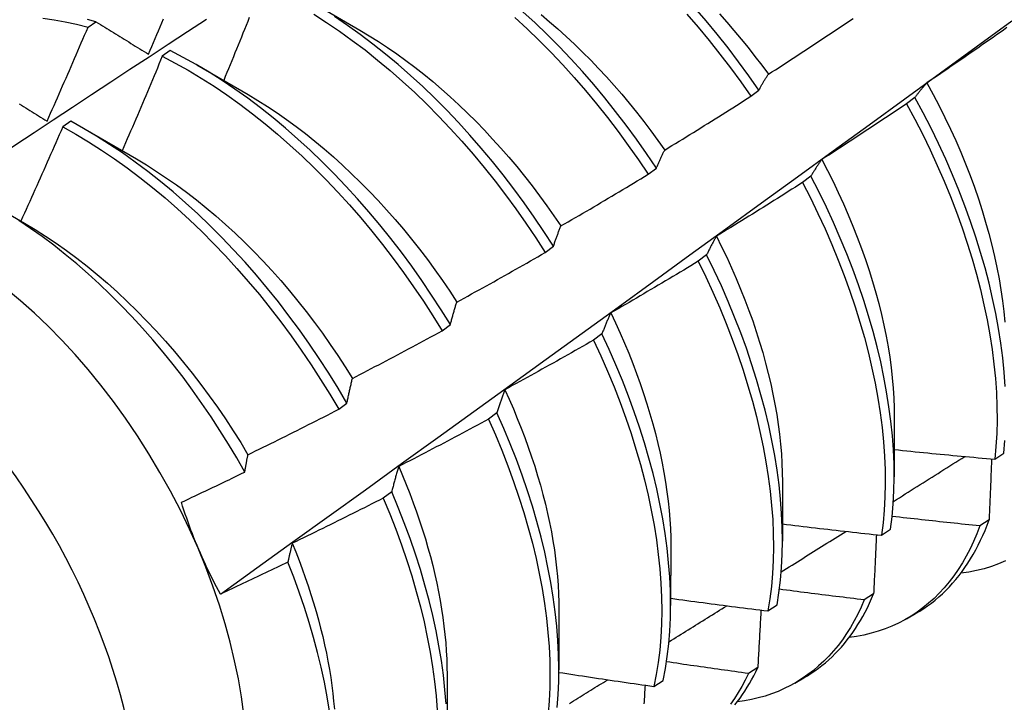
# Model space of a CAD drawing. Header units: inches. Extents: x 25 to 728, y 80 to 333.
# Tile 148 of 160: x 703.411 to 703.717, y 266.552 to 266.765. Entities that reach past the tile are written whole.
import ezdxf

# ---------------------------------------------------------------- set-up
doc = ezdxf.new("R2010")
doc.units = ezdxf.units.IN
doc.header["$MEASUREMENT"] = 0
doc.layers.add('Visible Edges(ANSI)', color=7, linetype='Continuous', lineweight=25)
doc.layers.add('Visible Tangent Edges(ANSI)', color=7, linetype='Continuous', lineweight=25)

msp = doc.modelspace()

# ---------------------------------------------------------------- linework, layer by layer
at = {"layer": 'Visible Edges(ANSI)'}
for p, q in [((703.50056, 266.77099), (703.51653, 266.76175)), ((703.43187, 266.7627), (703.43435, 266.76438)), ((703.45747, 266.75542), (703.45499, 266.75367)), ((703.46576, 266.75095), (703.48173, 266.74171)), ((703.63819, 266.74119), (703.64074, 266.74313)), ((703.68931, 266.74083), (703.68672, 266.73887)), ((703.42647, 266.73341), (703.42399, 266.73165)), ((703.43096, 266.73091), (703.44693, 266.72167)), ((703.60624, 266.71689), (703.6088, 266.71883)), ((703.65692, 266.71631), (703.65433, 266.71435)), ((703.40398, 266.70634), (703.41213, 266.70163)), ((703.57421, 266.69254), (703.57678, 266.69449)), ((703.62444, 266.69177), (703.62184, 266.6898)), ((703.5421, 266.66814), (703.54467, 266.67009)), ((703.59186, 266.6672), (703.58925, 266.66524)), ((703.5099, 266.6437), (703.51248, 266.64565)), ((703.55918, 266.64262), (703.55656, 266.64065)), ((703.68288, 266.64112), (703.68285, 266.62266)), ((703.71417, 266.62815), (703.71699, 266.63005)), ((703.64808, 266.62108), (703.64805, 266.60262)), ((703.5264, 266.61802), (703.52377, 266.61605)), ((703.71239, 266.60924), (703.70952, 266.60739)), ((703.67891, 266.60447), (703.68174, 266.60636)), ((703.61328, 266.60104), (703.61325, 266.58259)), ((703.67643, 266.58619), (703.67355, 266.58435)), ((703.57848, 266.581), (703.57846, 266.56255)), ((703.64353, 266.58089), (703.64637, 266.58277)), ((703.68673, 266.57848), (703.68951, 266.58008)), ((703.64037, 266.56325), (703.63748, 266.56142)), ((703.54368, 266.56096), (703.54366, 266.54251)), ((703.60804, 266.5574), (703.61088, 266.55927)), ((703.65193, 266.55844), (703.65471, 266.56004))]:
    msp.add_line(p, q, dxfattribs=at)
at = {"layer": 'Visible Edges(ANSI)', "flags": 128}
for points in [[(703.6088, 266.71883), (703.60576, 266.72335), (703.60263, 266.72781), (703.59941, 266.73219), (703.59611, 266.7365), (703.59274, 266.74072), (703.58929, 266.74486), (703.58577, 266.7489), (703.58219, 266.75285), (703.57854, 266.75669), (703.57484, 266.76042), (703.57108, 266.76404), (703.56728, 266.76755)], [(703.64074, 266.74313), (703.63761, 266.74759), (703.6344, 266.75197), (703.63111, 266.75628), (703.62774, 266.76051), (703.6243, 266.76465), (703.62078, 266.7687)], [(703.3733, 266.70222), (703.37926, 266.70619), (703.38522, 266.71016), (703.39119, 266.71413), (703.39715, 266.71809), (703.40312, 266.72204), (703.40909, 266.72599), (703.41505, 266.72994), (703.42102, 266.73388), (703.42699, 266.73782), (703.43296, 266.74175), (703.43893, 266.74568), (703.4449, 266.74961), (703.45087, 266.75353), (703.45685, 266.75744), (703.46282, 266.76135), (703.4688, 266.76526)], [(703.41782, 266.76552), (703.42129, 266.76502), (703.42478, 266.76439), (703.42831, 266.76361), (703.43187, 266.7627)], [(703.43435, 266.76438), (703.43171, 266.76507)], [(703.43435, 266.76438), (703.43503, 266.76397), (703.4357, 266.76355), (703.43637, 266.76314), (703.43705, 266.76272), (703.43773, 266.76231), (703.4384, 266.76189), (703.43908, 266.76147), (703.43976, 266.76105), (703.44044, 266.76064), (703.44112, 266.76022), (703.4418, 266.7598), (703.44248, 266.75938), (703.44316, 266.75896), (703.44385, 266.75854), (703.44453, 266.75811), (703.44522, 266.75769), (703.4459, 266.75727), (703.44659, 266.75685), (703.44728, 266.75642), (703.44796, 266.756), (703.44865, 266.75557), (703.44934, 266.75515), (703.45003, 266.75472), (703.45073, 266.7543)], [(703.45073, 266.7543), (703.45125, 266.75552), (703.45176, 266.75674), (703.45228, 266.75796), (703.4528, 266.75919), (703.45332, 266.76041), (703.45383, 266.76163), (703.45435, 266.76285), (703.45486, 266.76408), (703.45537, 266.7653)], [(703.47308, 266.58616), (703.48439, 266.59429), (703.49568, 266.60242), (703.50697, 266.61054), (703.51824, 266.61867), (703.5295, 266.6268), (703.54076, 266.63492), (703.552, 266.64305), (703.56323, 266.65117), (703.57446, 266.65929), (703.58567, 266.66741), (703.59687, 266.67553), (703.60807, 266.68365), (703.61925, 266.69177), (703.63043, 266.69988), (703.64159, 266.70799), (703.65275, 266.7161), (703.66389, 266.72421), (703.67503, 266.73231), (703.68616, 266.74041), (703.69727, 266.74851), (703.70838, 266.7566), (703.71948, 266.76469)], [(703.48207, 266.76572), (703.48158, 266.7645), (703.48109, 266.76327), (703.48059, 266.76204), (703.4801, 266.76082), (703.4796, 266.75959), (703.47911, 266.75837), (703.47861, 266.75714), (703.47811, 266.75592), (703.47761, 266.75469), (703.47711, 266.75347), (703.47661, 266.75224), (703.47611, 266.75102), (703.47561, 266.74979), (703.47511, 266.74857), (703.4746, 266.74735), (703.4741, 266.74612)], [(703.50214, 266.76677), (703.50616, 266.7642), (703.51016, 266.76148), (703.51414, 266.75862), (703.5181, 266.75563), (703.52202, 266.7525), (703.52591, 266.74924), (703.52976, 266.74585), (703.53356, 266.74234), (703.53732, 266.73872), (703.54102, 266.73499), (703.54466, 266.73114), (703.54825, 266.72719), (703.55176, 266.72315), (703.55521, 266.71901), (703.55859, 266.71479), (703.56188, 266.71048), (703.5651, 266.7061), (703.56822, 266.70164), (703.57126, 266.69712), (703.57421, 266.69254)], [(703.57678, 266.69449), (703.57382, 266.69906), (703.57078, 266.70358), (703.56764, 266.70803), (703.56442, 266.71241), (703.56112, 266.71671), (703.55774, 266.72093), (703.55429, 266.72506), (703.55076, 266.7291), (703.54718, 266.73304), (703.54353, 266.73687), (703.53982, 266.7406), (703.53606, 266.74422), (703.53225, 266.74771), (703.5284, 266.75109), (703.52451, 266.75434), (703.52058, 266.75746), (703.51663, 266.76044), (703.51264, 266.76329), (703.50864, 266.766)], [(703.56478, 266.76569), (703.56858, 266.76217), (703.57234, 266.75854), (703.57603, 266.7548), (703.57968, 266.75095), (703.58326, 266.747), (703.58677, 266.74295), (703.59021, 266.7388), (703.59358, 266.73457), (703.59687, 266.73026), (703.60008, 266.72587), (703.60321, 266.72141), (703.60624, 266.71689)], [(703.57292, 266.76665), (703.57556, 266.76444), (703.57817, 266.76217), (703.58076, 266.75983), (703.58332, 266.75743), (703.58585, 266.75497), (703.58836, 266.75245), (703.59083, 266.74988), (703.59327, 266.74725), (703.59568, 266.74456), (703.59805, 266.74182), (703.60038, 266.73904), (703.60267, 266.73621), (703.60492, 266.73333), (703.60712, 266.73041), (703.60929, 266.72745), (703.61141, 266.72446)], [(703.61826, 266.7668), (703.62177, 266.76274), (703.62521, 266.75859), (703.62858, 266.75436), (703.63186, 266.75004), (703.63507, 266.74565), (703.63819, 266.74119)], [(703.62843, 266.76685), (703.63071, 266.76429), (703.63296, 266.76169), (703.63518, 266.75904), (703.63736, 266.75636), (703.6395, 266.75363), (703.64161, 266.75087), (703.64367, 266.74807)], [(703.64367, 266.74807), (703.64478, 266.74878), (703.64588, 266.74949), (703.64699, 266.7502), (703.64809, 266.75092), (703.6492, 266.75164), (703.6503, 266.75235), (703.6514, 266.75307), (703.65251, 266.75379), (703.65361, 266.75451), (703.65471, 266.75523), (703.65581, 266.75595), (703.65691, 266.75667), (703.65801, 266.7574), (703.65911, 266.75812), (703.6602, 266.75885), (703.6613, 266.75957), (703.6624, 266.7603), (703.66349, 266.76103), (703.66459, 266.76176), (703.66568, 266.76249), (703.66678, 266.76322), (703.66787, 266.76396), (703.66896, 266.76469), (703.67005, 266.76543)], [(703.41912, 266.73347), (703.41966, 266.73469), (703.4202, 266.7359), (703.42074, 266.73711), (703.42128, 266.73833), (703.42181, 266.73955), (703.42235, 266.74076), (703.42289, 266.74198), (703.42342, 266.74319), (703.42396, 266.74441), (703.42449, 266.74563), (703.42502, 266.74685), (703.42555, 266.74806), (703.42608, 266.74928), (703.42661, 266.7505), (703.42714, 266.75172), (703.42767, 266.75294), (703.4282, 266.75416), (703.42873, 266.75538), (703.42925, 266.75659), (703.42978, 266.75781), (703.4303, 266.75903), (703.43082, 266.76026), (703.43135, 266.76148), (703.43187, 266.7627)], [(703.51653, 266.76175), (703.5194, 266.76005), (703.52227, 266.75826), (703.52512, 266.75639), (703.52797, 266.75443), (703.5308, 266.75239), (703.53361, 266.75027), (703.5364, 266.74807), (703.53918, 266.7458), (703.54193, 266.74345), (703.54466, 266.74102), (703.54736, 266.73853), (703.55003, 266.73596), (703.55266, 266.73333), (703.55527, 266.73064), (703.55784, 266.72789), (703.56037, 266.72508), (703.56287, 266.72221), (703.56532, 266.71929), (703.56773, 266.71632), (703.5701, 266.7133), (703.57242, 266.71024), (703.57469, 266.70713), (703.57691, 266.70398), (703.57907, 266.7008)], [(703.71795, 266.76259), (703.71687, 266.76183), (703.71579, 266.76107), (703.71471, 266.76031), (703.71363, 266.75955), (703.71255, 266.7588), (703.71147, 266.75804), (703.71039, 266.75728), (703.70931, 266.75653), (703.70823, 266.75578), (703.70714, 266.75502), (703.70606, 266.75427), (703.70498, 266.75352), (703.70389, 266.75277), (703.7028, 266.75203), (703.70172, 266.75128), (703.70063, 266.75053), (703.69954, 266.74979), (703.69845, 266.74904), (703.69737, 266.7483), (703.69628, 266.74756), (703.69519, 266.74682), (703.69409, 266.74608), (703.693, 266.74534)], [(703.54467, 266.67009), (703.54181, 266.67472), (703.53885, 266.6793), (703.53579, 266.68381), (703.53265, 266.68825), (703.52943, 266.69263), (703.52612, 266.69693), (703.52274, 266.70114), (703.51928, 266.70526), (703.51575, 266.7093), (703.51216, 266.71323), (703.50851, 266.71706), (703.5048, 266.72078), (703.50104, 266.72439), (703.49723, 266.72788), (703.49337, 266.73125), (703.48948, 266.73449), (703.48555, 266.7376), (703.48159, 266.74058), (703.47761, 266.74342), (703.4736, 266.74611), (703.46958, 266.74867), (703.46555, 266.75107), (703.46151, 266.75332), (703.45747, 266.75542)], [(703.45499, 266.75367), (703.45448, 266.75244), (703.45396, 266.75121), (703.45345, 266.74998), (703.45294, 266.74875), (703.45242, 266.74752), (703.45191, 266.74629), (703.45139, 266.74507), (703.45088, 266.74384), (703.45036, 266.74261), (703.44984, 266.74138), (703.44932, 266.74016), (703.4488, 266.73893), (703.44828, 266.7377), (703.44776, 266.73648), (703.44724, 266.73525), (703.44671, 266.73403), (703.44619, 266.7328), (703.44567, 266.73157), (703.44514, 266.73035), (703.44462, 266.72913), (703.44409, 266.7279), (703.44356, 266.72668), (703.44303, 266.72545), (703.4425, 266.72423)], [(703.45499, 266.75367), (703.45903, 266.75156), (703.46307, 266.74929), (703.4671, 266.74688), (703.47112, 266.74431), (703.47512, 266.74161), (703.47911, 266.73876), (703.48306, 266.73577), (703.48699, 266.73265), (703.49088, 266.72939), (703.49473, 266.72602), (703.49854, 266.72252), (703.5023, 266.7189), (703.506, 266.71517), (703.50965, 266.71133), (703.51324, 266.70739), (703.51676, 266.70335), (703.52021, 266.69922), (703.52359, 266.695), (703.52689, 266.6907), (703.53011, 266.68632), (703.53324, 266.68187), (703.53629, 266.67735), (703.53924, 266.67277), (703.5421, 266.66814)], [(703.64074, 266.74313), (703.64086, 266.74335), (703.64097, 266.74356), (703.64109, 266.74378), (703.64121, 266.74399), (703.64133, 266.74421), (703.64145, 266.74442), (703.64157, 266.74463), (703.64169, 266.74484), (703.64181, 266.74505), (703.64193, 266.74526), (703.64205, 266.74547), (703.64217, 266.74568), (703.64229, 266.74588), (703.64242, 266.74609), (703.64254, 266.74629), (703.64266, 266.74649), (703.64279, 266.74669), (703.64291, 266.74689), (703.64304, 266.74709), (703.64316, 266.74729), (703.64329, 266.74748), (703.64341, 266.74768), (703.64354, 266.74787), (703.64367, 266.74807)], [(703.693, 266.74534), (703.69284, 266.74516), (703.69268, 266.74499), (703.69252, 266.74481), (703.69236, 266.74463), (703.69221, 266.74445), (703.69205, 266.74427), (703.69189, 266.74409), (703.69173, 266.7439), (703.69158, 266.74372), (703.69142, 266.74353), (703.69127, 266.74335), (703.69111, 266.74316), (703.69096, 266.74297), (703.69081, 266.74278), (703.69066, 266.74259), (703.6905, 266.7424), (703.69035, 266.74221), (703.6902, 266.74201), (703.69005, 266.74182), (703.6899, 266.74162), (703.68975, 266.74143), (703.6896, 266.74123), (703.68946, 266.74103), (703.68931, 266.74083)], [(703.693, 266.74534), (703.69495, 266.74178), (703.69683, 266.7382), (703.69863, 266.73461), (703.70035, 266.731), (703.702, 266.72738), (703.70357, 266.72375), (703.70506, 266.72012), (703.70648, 266.71648), (703.70781, 266.71285), (703.70906, 266.70923), (703.71023, 266.70562), (703.71131, 266.70202), (703.71232, 266.69843), (703.71324, 266.69487), (703.71407, 266.69133), (703.71482, 266.68782), (703.71548, 266.68435), (703.71606, 266.6809), (703.71655, 266.67749), (703.71695, 266.67413), (703.71727, 266.67081)], [(703.48172, 266.74171), (703.48473, 266.73992), (703.48772, 266.73803), (703.49071, 266.73605), (703.49368, 266.73397), (703.49664, 266.73181), (703.49958, 266.72956), (703.5025, 266.72722), (703.5054, 266.72481), (703.50827, 266.72231), (703.51112, 266.71973), (703.51393, 266.71709), (703.51672, 266.71437), (703.51946, 266.71158), (703.52217, 266.70873), (703.52484, 266.70581), (703.52747, 266.70283), (703.53005, 266.69979), (703.53259, 266.69669), (703.53507, 266.69355), (703.53751, 266.69035), (703.53989, 266.6871), (703.54221, 266.6838), (703.54447, 266.68047), (703.54667, 266.67709)], [(703.61141, 266.72446), (703.61253, 266.72514), (703.61365, 266.72583), (703.61477, 266.72652), (703.61589, 266.7272), (703.61701, 266.72789), (703.61813, 266.72858), (703.61925, 266.72928), (703.62037, 266.72997), (703.62149, 266.73066), (703.62261, 266.73136), (703.62373, 266.73205), (703.62484, 266.73275), (703.62596, 266.73345), (703.62707, 266.73414), (703.62819, 266.73484), (703.6293, 266.73554), (703.63041, 266.73625), (703.63153, 266.73695), (703.63264, 266.73765), (703.63375, 266.73836), (703.63486, 266.73906), (703.63597, 266.73977), (703.63708, 266.74048), (703.63819, 266.74119)], [(703.71742, 266.65085), (703.7171, 266.65526), (703.71665, 266.65973), (703.71606, 266.66427), (703.71534, 266.66887), (703.71449, 266.67352), (703.7135, 266.67822), (703.71238, 266.68296), (703.71114, 266.68773), (703.70976, 266.69254), (703.70826, 266.69736), (703.70663, 266.70221), (703.70487, 266.70706), (703.703, 266.71192), (703.701, 266.71678), (703.69889, 266.72162), (703.69666, 266.72646), (703.69432, 266.73128), (703.69187, 266.73607), (703.68931, 266.74083)], [(703.41048, 266.73881), (703.41114, 266.7384), (703.4118, 266.73799), (703.41246, 266.73759), (703.41312, 266.73718), (703.41379, 266.73677), (703.41445, 266.73636), (703.41511, 266.73595), (703.41578, 266.73554), (703.41644, 266.73512), (703.41711, 266.73471), (703.41778, 266.7343), (703.41845, 266.73388), (703.41912, 266.73347)], [(703.68672, 266.73887), (703.68563, 266.73813), (703.68453, 266.7374), (703.68344, 266.73666), (703.68234, 266.73593), (703.68124, 266.7352), (703.68015, 266.73447), (703.67905, 266.73374), (703.67795, 266.73301), (703.67685, 266.73228), (703.67575, 266.73156), (703.67465, 266.73083), (703.67355, 266.7301), (703.67245, 266.72938), (703.67134, 266.72866), (703.67024, 266.72794), (703.66914, 266.72722), (703.66803, 266.7265), (703.66693, 266.72578), (703.66582, 266.72506), (703.66472, 266.72434), (703.66361, 266.72363), (703.6625, 266.72291), (703.66139, 266.7222), (703.66029, 266.72149)], [(703.68672, 266.73887), (703.68927, 266.73411), (703.69172, 266.72931), (703.69405, 266.72449), (703.69627, 266.71966), (703.69837, 266.71481), (703.70036, 266.70995), (703.70223, 266.70509), (703.70397, 266.70024), (703.70559, 266.6954), (703.70708, 266.69057), (703.70845, 266.68577), (703.70969, 266.681), (703.7108, 266.67626), (703.71177, 266.67157), (703.71261, 266.66692), (703.71332, 266.66233), (703.7139, 266.65779), (703.71434, 266.65332), (703.71465, 266.64892), (703.71482, 266.64459), (703.71486, 266.64035), (703.71477, 266.63619), (703.71454, 266.63212), (703.71417, 266.62815)], [(703.51248, 266.64565), (703.50971, 266.65033), (703.50683, 266.65496), (703.50387, 266.65953), (703.50081, 266.66403), (703.49767, 266.66848), (703.49443, 266.67285), (703.49112, 266.67714), (703.48774, 266.68135), (703.48427, 266.68547), (703.48074, 266.68949), (703.47715, 266.69342), (703.47349, 266.69724), (703.46978, 266.70096), (703.46601, 266.70456), (703.4622, 266.70804), (703.45834, 266.7114), (703.45445, 266.71464), (703.45052, 266.71774), (703.44656, 266.72071), (703.44257, 266.72354), (703.43857, 266.72623), (703.43454, 266.72877), (703.43051, 266.73117), (703.42647, 266.73341)], [(703.42399, 266.73165), (703.42346, 266.73042), (703.42292, 266.7292), (703.42239, 266.72797), (703.42185, 266.72675), (703.42131, 266.72552), (703.42077, 266.7243), (703.42023, 266.72307), (703.41969, 266.72185), (703.41915, 266.72063), (703.41861, 266.71941), (703.41807, 266.71818), (703.41752, 266.71696), (703.41698, 266.71574), (703.41644, 266.71452), (703.41589, 266.7133), (703.41534, 266.71207), (703.4148, 266.71085), (703.41425, 266.70963), (703.4137, 266.70841), (703.41315, 266.70719), (703.4126, 266.70597), (703.41205, 266.70476), (703.4115, 266.70354), (703.41094, 266.70232)], [(703.42399, 266.73165), (703.42803, 266.72939), (703.43206, 266.72699), (703.43608, 266.72443), (703.44009, 266.72173), (703.44407, 266.71889), (703.44803, 266.71591), (703.45196, 266.7128), (703.45585, 266.70955), (703.4597, 266.70618), (703.46351, 266.70269), (703.46728, 266.69908), (703.47098, 266.69536), (703.47464, 266.69152), (703.47823, 266.68759), (703.48175, 266.68356), (703.48521, 266.67943), (703.48859, 266.67522), (703.4919, 266.67092), (703.49512, 266.66654), (703.49826, 266.66209), (703.50131, 266.65758), (703.50427, 266.65301), (703.50713, 266.64838), (703.5099, 266.6437)], [(703.6088, 266.71883), (703.6089, 266.71908), (703.60901, 266.71933), (703.60911, 266.71957), (703.60922, 266.71982), (703.60932, 266.72006), (703.60943, 266.7203), (703.60953, 266.72054), (703.60964, 266.72078), (703.60975, 266.72102), (703.60985, 266.72125), (703.60996, 266.72149), (703.61007, 266.72173), (703.61018, 266.72196), (703.61029, 266.72219), (703.6104, 266.72242), (703.61051, 266.72265), (703.61062, 266.72288), (703.61073, 266.72311), (703.61084, 266.72334), (703.61095, 266.72356), (703.61107, 266.72379), (703.61118, 266.72401), (703.61129, 266.72424), (703.61141, 266.72446)], [(703.44693, 266.72167), (703.45007, 266.7198), (703.45321, 266.71782), (703.45633, 266.71574), (703.45944, 266.71357), (703.46253, 266.71129), (703.46561, 266.70893), (703.46865, 266.70647), (703.47168, 266.70392), (703.47467, 266.70129), (703.47763, 266.69857), (703.48056, 266.69578), (703.48344, 266.6929), (703.48629, 266.68994), (703.48909, 266.68692), (703.49185, 266.68382), (703.49456, 266.68065), (703.49721, 266.67742), (703.49982, 266.67413), (703.50237, 266.67079), (703.50486, 266.66739), (703.50729, 266.66394), (703.50966, 266.66045), (703.51196, 266.65692), (703.5142, 266.65335)], [(703.66029, 266.72149), (703.66014, 266.72128), (703.65999, 266.72108), (703.65985, 266.72087), (703.6597, 266.72067), (703.65956, 266.72046), (703.65941, 266.72025), (703.65927, 266.72004), (703.65913, 266.71983), (703.65899, 266.71962), (703.65884, 266.71941), (703.6587, 266.71919), (703.65856, 266.71898), (703.65842, 266.71876), (703.65828, 266.71854), (703.65815, 266.71832), (703.65801, 266.71811), (703.65787, 266.71789), (703.65773, 266.71766), (703.6576, 266.71744), (703.65746, 266.71722), (703.65732, 266.71699), (703.65719, 266.71677), (703.65705, 266.71654), (703.65692, 266.71631)], [(703.66029, 266.72149), (703.66207, 266.71807), (703.6638, 266.71463), (703.66545, 266.71118), (703.66704, 266.70771), (703.66855, 266.70425), (703.67, 266.70077), (703.67137, 266.6973), (703.67267, 266.69383), (703.6739, 266.69036), (703.67506, 266.68691), (703.67613, 266.68346), (703.67713, 266.68003), (703.67806, 266.67662), (703.6789, 266.67323), (703.67966, 266.66986), (703.68035, 266.66652), (703.68095, 266.66321), (703.68147, 266.65993), (703.68191, 266.65669), (703.68227, 266.65349), (703.68254, 266.65033), (703.68273, 266.64721), (703.68285, 266.64414), (703.68288, 266.64112)], [(703.57907, 266.7008), (703.58021, 266.70146), (703.58135, 266.70212), (703.58249, 266.70278), (703.58363, 266.70344), (703.58476, 266.7041), (703.5859, 266.70476), (703.58703, 266.70543), (703.58817, 266.70609), (703.5893, 266.70676), (703.59044, 266.70743), (703.59157, 266.7081), (703.5927, 266.70877), (703.59383, 266.70944), (703.59496, 266.71011), (703.59609, 266.71078), (703.59722, 266.71146), (703.59835, 266.71213), (703.59948, 266.71281), (703.60061, 266.71349), (703.60174, 266.71416), (703.60286, 266.71484), (703.60399, 266.71552), (703.60512, 266.71621), (703.60624, 266.71689)], [(703.68174, 266.60636), (703.68222, 266.61025), (703.68256, 266.61423), (703.68277, 266.61831), (703.68285, 266.62248), (703.68279, 266.62673), (703.6826, 266.63107), (703.68228, 266.63548), (703.68182, 266.63996), (703.68122, 266.6445), (703.68049, 266.64911), (703.67963, 266.65376), (703.67864, 266.65846), (703.67751, 266.6632), (703.67626, 266.66798), (703.67488, 266.67278), (703.67337, 266.67761), (703.67173, 266.68245), (703.66997, 266.68731), (703.66809, 266.69217), (703.66608, 266.69702), (703.66396, 266.70187), (703.66173, 266.70671), (703.65938, 266.71152), (703.65692, 266.71631)], [(703.65433, 266.71435), (703.65321, 266.71364), (703.6521, 266.71293), (703.65099, 266.71223), (703.64988, 266.71152), (703.64876, 266.71081), (703.64765, 266.71011), (703.64653, 266.70941), (703.64542, 266.70871), (703.6443, 266.708), (703.64319, 266.7073), (703.64207, 266.70661), (703.64095, 266.70591), (703.63983, 266.70521), (703.63871, 266.70451), (703.63759, 266.70382), (703.63647, 266.70313), (703.63535, 266.70243), (703.63423, 266.70174), (703.63311, 266.70105), (703.63198, 266.70036), (703.63086, 266.69967), (703.62974, 266.69899), (703.62861, 266.6983), (703.62749, 266.69761)], [(703.65433, 266.71435), (703.65678, 266.70956), (703.65912, 266.70474), (703.66134, 266.69991), (703.66345, 266.69506), (703.66545, 266.6902), (703.66732, 266.68534), (703.66907, 266.68049), (703.6707, 266.67564), (703.6722, 266.67082), (703.67357, 266.66602), (703.67482, 266.66124), (703.67593, 266.6565), (703.67692, 266.65181), (703.67777, 266.64715), (703.67849, 266.64256), (703.67907, 266.63802), (703.67952, 266.63354), (703.67984, 266.62914), (703.68002, 266.62481), (703.68007, 266.62056), (703.67998, 266.61639), (703.67976, 266.61232), (703.6794, 266.60835), (703.67891, 266.60447)], [(703.48068, 266.62417), (703.47819, 266.62854), (703.47561, 266.63287), (703.47294, 266.63715), (703.47019, 266.64137), (703.46735, 266.64554), (703.46444, 266.64965), (703.46144, 266.65369), (703.45838, 266.65764), (703.45526, 266.66152), (703.45208, 266.6653), (703.44884, 266.66899), (703.44554, 266.67259), (703.44219, 266.67608), (703.4388, 266.67948), (703.43535, 266.68277), (703.43187, 266.68595), (703.42834, 266.68901), (703.42477, 266.69196), (703.42118, 266.69479), (703.41757, 266.69748), (703.41395, 266.70004), (703.41031, 266.70247)], [(703.41213, 266.70163), (703.41541, 266.69968), (703.41868, 266.69761), (703.42193, 266.69544), (703.42517, 266.69315), (703.42839, 266.69076), (703.43159, 266.68827), (703.43476, 266.68567), (703.4379, 266.68298), (703.441, 266.68019), (703.44407, 266.67731), (703.4471, 266.67434), (703.45009, 266.67129), (703.45304, 266.66816), (703.45594, 266.66495), (703.45879, 266.66168), (703.46158, 266.65833), (703.46432, 266.65492), (703.467, 266.65145), (703.46961, 266.64792), (703.47216, 266.64434), (703.47465, 266.64071), (703.47706, 266.63704), (703.47939, 266.63332), (703.48165, 266.62956)], [(703.57678, 266.69449), (703.57687, 266.69476), (703.57696, 266.69504), (703.57705, 266.69531), (703.57714, 266.69558), (703.57724, 266.69585), (703.57733, 266.69613), (703.57742, 266.69639), (703.57752, 266.69666), (703.57761, 266.69693), (703.57771, 266.69719), (703.5778, 266.69746), (703.5779, 266.69772), (703.57799, 266.69799), (703.57809, 266.69825), (703.57819, 266.69851), (703.57828, 266.69877), (703.57838, 266.69902), (703.57848, 266.69928), (703.57858, 266.69954), (703.57868, 266.69979), (703.57877, 266.70004), (703.57887, 266.7003), (703.57897, 266.70055), (703.57907, 266.7008)], [(703.62749, 266.69761), (703.62735, 266.69738), (703.62722, 266.69715), (703.62709, 266.69692), (703.62696, 266.69668), (703.62683, 266.69645), (703.6267, 266.69621), (703.62657, 266.69597), (703.62644, 266.69573), (703.62631, 266.69549), (703.62618, 266.69525), (703.62605, 266.69501), (703.62592, 266.69477), (703.6258, 266.69452), (703.62567, 266.69428), (703.62555, 266.69403), (703.62542, 266.69379), (703.6253, 266.69354), (703.62517, 266.69329), (703.62505, 266.69304), (703.62493, 266.69279), (703.6248, 266.69253), (703.62468, 266.69228), (703.62456, 266.69203), (703.62444, 266.69177)], [(703.62749, 266.69761), (703.62912, 266.69433), (703.6307, 266.69104), (703.63221, 266.68775), (703.63366, 266.68444), (703.63505, 266.68113), (703.63637, 266.67782), (703.63762, 266.67452), (703.6388, 266.67122), (703.63992, 266.66792), (703.64096, 266.66463), (703.64193, 266.66136), (703.64283, 266.6581), (703.64366, 266.65486), (703.64442, 266.65164), (703.64511, 266.64844), (703.64573, 266.64527), (703.64627, 266.64212), (703.64675, 266.63901), (703.64715, 266.63592), (703.64748, 266.63287), (703.64773, 266.62986), (703.64791, 266.62689), (703.64802, 266.62396), (703.64806, 266.62108)], [(703.54667, 266.67709), (703.54783, 266.67772), (703.54898, 266.67836), (703.55014, 266.67899), (703.55129, 266.67962), (703.55244, 266.68026), (703.55359, 266.6809), (703.55474, 266.68154), (703.55589, 266.68217), (703.55704, 266.68281), (703.55819, 266.68345), (703.55934, 266.6841), (703.56049, 266.68474), (703.56163, 266.68538), (703.56278, 266.68603), (703.56393, 266.68668), (703.56507, 266.68732), (703.56622, 266.68797), (703.56736, 266.68862), (703.5685, 266.68927), (703.56965, 266.68992), (703.57079, 266.69057), (703.57193, 266.69123), (703.57307, 266.69188), (703.57421, 266.69254)], [(703.64637, 266.58277), (703.64697, 266.58655), (703.64744, 266.59044), (703.64778, 266.59443), (703.64798, 266.59851), (703.64805, 266.60269), (703.64799, 266.60695), (703.64779, 266.61129), (703.64746, 266.6157), (703.64699, 266.62019), (703.64638, 266.62474), (703.64565, 266.62934), (703.64478, 266.634), (703.64378, 266.6387), (703.64265, 266.64345), (703.64138, 266.64822), (703.63999, 266.65303), (703.63847, 266.65786), (703.63683, 266.6627), (703.63506, 266.66756), (703.63317, 266.67242), (703.63116, 266.67727), (703.62904, 266.68212), (703.62679, 266.68696), (703.62444, 266.69177)], [(703.62184, 266.6898), (703.62071, 266.68912), (703.61958, 266.68844), (703.61845, 266.68776), (703.61732, 266.68708), (703.61619, 266.6864), (703.61506, 266.68573), (703.61393, 266.68505), (703.6128, 266.68438), (703.61166, 266.6837), (703.61053, 266.68303), (703.6094, 266.68236), (703.60826, 266.68169), (703.60713, 266.68102), (703.60599, 266.68035), (703.60486, 266.67968), (703.60372, 266.67901), (703.60258, 266.67835), (703.60144, 266.67768), (703.60031, 266.67702), (703.59917, 266.67636), (703.59803, 266.6757), (703.59689, 266.67504), (703.59575, 266.67438), (703.59461, 266.67372)], [(703.62184, 266.6898), (703.62418, 266.68499), (703.62642, 266.68015), (703.62853, 266.6753), (703.63053, 266.67045), (703.63241, 266.66559), (703.63417, 266.66073), (703.63581, 266.65589), (703.63732, 266.65106), (703.6387, 266.64626), (703.63995, 266.64148), (703.64107, 266.63674), (703.64206, 266.63204), (703.64292, 266.62739), (703.64365, 266.62279), (703.64424, 266.61825), (703.6447, 266.61377), (703.64502, 266.60936), (703.64521, 266.60502), (703.64527, 266.60077), (703.64519, 266.5966), (703.64497, 266.59252), (703.64463, 266.58854), (703.64415, 266.58466), (703.64353, 266.58089)], [(703.54467, 266.67009), (703.54475, 266.6704), (703.54483, 266.6707), (703.54491, 266.671), (703.54499, 266.6713), (703.54507, 266.6716), (703.54515, 266.6719), (703.54523, 266.6722), (703.54531, 266.6725), (703.5454, 266.67279), (703.54548, 266.67309), (703.54556, 266.67338), (703.54564, 266.67367), (703.54573, 266.67396), (703.54581, 266.67425), (703.5459, 266.67454), (703.54598, 266.67483), (703.54607, 266.67512), (703.54615, 266.6754), (703.54624, 266.67569), (703.54632, 266.67597), (703.54641, 266.67625), (703.5465, 266.67653), (703.54659, 266.67681), (703.54667, 266.67709)], [(703.59461, 266.67372), (703.59448, 266.67346), (703.59436, 266.6732), (703.59425, 266.67294), (703.59413, 266.67268), (703.59401, 266.67241), (703.59389, 266.67215), (703.59377, 266.67188), (703.59366, 266.67162), (703.59354, 266.67135), (703.59342, 266.67108), (703.59331, 266.67081), (703.59319, 266.67054), (703.59308, 266.67027), (703.59297, 266.66999), (703.59285, 266.66972), (703.59274, 266.66944), (703.59263, 266.66917), (703.59252, 266.66889), (703.59241, 266.66861), (703.5923, 266.66833), (703.59219, 266.66805), (703.59208, 266.66777), (703.59197, 266.66749), (703.59186, 266.6672)], [(703.59461, 266.67372), (703.59609, 266.67059), (703.59752, 266.66745), (703.59889, 266.66431), (703.6002, 266.66116), (703.60146, 266.65802), (703.60265, 266.65487), (703.60378, 266.65173), (703.60485, 266.64859), (703.60586, 266.64546), (703.60681, 266.64234), (703.60769, 266.63923), (703.60852, 266.63614), (703.60928, 266.63307), (703.60997, 266.63001), (703.6106, 266.62698), (703.61117, 266.62397), (703.61167, 266.62099), (703.6121, 266.61803), (703.61247, 266.61511), (703.61277, 266.61222), (703.613, 266.60936), (703.61317, 266.60654), (703.61326, 266.60376), (703.61329, 266.60103)], [(703.5142, 266.65335), (703.51537, 266.65395), (703.51654, 266.65456), (703.51771, 266.65516), (703.51887, 266.65577), (703.52004, 266.65638), (703.52121, 266.65699), (703.52237, 266.6576), (703.52354, 266.65821), (703.5247, 266.65882), (703.52587, 266.65944), (703.52703, 266.66005), (703.52819, 266.66067), (703.52935, 266.66128), (703.53052, 266.6619), (703.53168, 266.66252), (703.53284, 266.66314), (703.534, 266.66376), (703.53516, 266.66438), (703.53631, 266.66501), (703.53747, 266.66563), (703.53863, 266.66626), (703.53979, 266.66688), (703.54094, 266.66751), (703.5421, 266.66814)], [(703.61088, 266.55927), (703.61161, 266.56295), (703.6122, 266.56674), (703.61267, 266.57063), (703.613, 266.57463), (703.61319, 266.57872), (703.61325, 266.5829), (703.61318, 266.58717), (703.61297, 266.59151), (703.61263, 266.59593), (703.61216, 266.60042), (703.61155, 266.60497), (703.6108, 266.60958), (703.60992, 266.61424), (703.60892, 266.61894), (703.60778, 266.62369), (703.60651, 266.62847), (703.60511, 266.63328), (703.60358, 266.63811), (703.60193, 266.64295), (703.60015, 266.64781), (703.59826, 266.65267), (703.59624, 266.65752), (703.59411, 266.66237), (703.59186, 266.6672)], [(703.58925, 266.66524), (703.5881, 266.66458), (703.58696, 266.66393), (703.58581, 266.66327), (703.58467, 266.66262), (703.58352, 266.66197), (703.58238, 266.66132), (703.58123, 266.66067), (703.58008, 266.66003), (703.57893, 266.65938), (703.57778, 266.65873), (703.57663, 266.65809), (703.57548, 266.65745), (703.57433, 266.6568), (703.57318, 266.65616), (703.57203, 266.65552), (703.57088, 266.65488), (703.56972, 266.65425), (703.56857, 266.65361), (703.56742, 266.65297), (703.56626, 266.65234), (703.56511, 266.65171), (703.56395, 266.65107), (703.56279, 266.65044), (703.56164, 266.64981)], [(703.58925, 266.66524), (703.59149, 266.6604), (703.59361, 266.65555), (703.59562, 266.6507), (703.59751, 266.64584), (703.59927, 266.64098), (703.60092, 266.63614), (703.60243, 266.63131), (703.60382, 266.62651), (703.60508, 266.62173), (703.60621, 266.61699), (703.60721, 266.61228), (703.60808, 266.60763), (703.60881, 266.60302), (703.60941, 266.59847), (703.60988, 266.59399), (703.61021, 266.58958), (703.61041, 266.58524), (703.61047, 266.58098), (703.6104, 266.57681), (703.61019, 266.57272), (703.60985, 266.56873), (703.60938, 266.56485), (703.60878, 266.56107), (703.60804, 266.5574)], [(703.51248, 266.64565), (703.51255, 266.64599), (703.51261, 266.64632), (703.51268, 266.64665), (703.51275, 266.64698), (703.51282, 266.64731), (703.51289, 266.64764), (703.51296, 266.64796), (703.51303, 266.64829), (703.5131, 266.64861), (703.51317, 266.64894), (703.51324, 266.64926), (703.51331, 266.64958), (703.51339, 266.6499), (703.51346, 266.65022), (703.51353, 266.65054), (703.5136, 266.65085), (703.51368, 266.65117), (703.51375, 266.65148), (703.51383, 266.6518), (703.5139, 266.65211), (703.51397, 266.65242), (703.51405, 266.65273), (703.51413, 266.65304), (703.5142, 266.65335)], [(703.56164, 266.64981), (703.56153, 266.64952), (703.56142, 266.64924), (703.56131, 266.64895), (703.56121, 266.64866), (703.5611, 266.64836), (703.561, 266.64807), (703.56089, 266.64778), (703.56079, 266.64748), (703.56068, 266.64719), (703.56058, 266.64689), (703.56048, 266.64659), (703.56037, 266.64629), (703.56027, 266.64599), (703.56017, 266.64569), (703.56007, 266.64539), (703.55997, 266.64508), (703.55987, 266.64478), (703.55977, 266.64447), (703.55967, 266.64417), (703.55957, 266.64386), (703.55947, 266.64355), (703.55937, 266.64324), (703.55928, 266.64293), (703.55918, 266.64262)], [(703.56164, 266.64981), (703.56299, 266.64683), (703.56428, 266.64385), (703.56552, 266.64086), (703.56671, 266.63788), (703.56785, 266.63489), (703.56893, 266.63191), (703.56996, 266.62893), (703.57093, 266.62596), (703.57185, 266.623), (703.5727, 266.62005), (703.5735, 266.61712), (703.57424, 266.6142), (703.57493, 266.61129), (703.57555, 266.60841), (703.57611, 266.60555), (703.57661, 266.60271), (703.57705, 266.59989), (703.57744, 266.5971), (703.57776, 266.59434), (703.57802, 266.59161), (703.57822, 266.58891), (703.57837, 266.58624), (703.57845, 266.58361), (703.57848, 266.58101)], [(703.48165, 266.62956), (703.48284, 266.63014), (703.48402, 266.63072), (703.4852, 266.6313), (703.48638, 266.63188), (703.48756, 266.63246), (703.48875, 266.63304), (703.48993, 266.63362), (703.4911, 266.63421), (703.49228, 266.63479), (703.49346, 266.63538), (703.49464, 266.63597), (703.49582, 266.63655), (703.49699, 266.63714), (703.49817, 266.63773), (703.49934, 266.63832), (703.50052, 266.63892), (703.50169, 266.63951), (703.50287, 266.64011), (703.50404, 266.6407), (703.50521, 266.6413), (703.50639, 266.6419), (703.50756, 266.6425), (703.50873, 266.6431), (703.5099, 266.6437)], [(703.57789, 266.55083), (703.57821, 266.55483), (703.5784, 266.55893), (703.57846, 266.56311), (703.57837, 266.56738), (703.57816, 266.57173), (703.57781, 266.57615), (703.57732, 266.58065), (703.57671, 266.5852), (703.57595, 266.58981), (703.57507, 266.59448), (703.57405, 266.59919), (703.5729, 266.60393), (703.57163, 266.60871), (703.57022, 266.61352), (703.56869, 266.61835), (703.56703, 266.6232), (703.56525, 266.62806), (703.56334, 266.63291), (703.56132, 266.63777), (703.55918, 266.64262)], [(703.55656, 266.64065), (703.5554, 266.64002), (703.55424, 266.6394), (703.55308, 266.63877), (703.55192, 266.63815), (703.55076, 266.63752), (703.5496, 266.6369), (703.54843, 266.63628), (703.54727, 266.63566), (703.54611, 266.63504), (703.54494, 266.63443), (703.54378, 266.63381), (703.54261, 266.63319), (703.54145, 266.63258), (703.54028, 266.63197), (703.53911, 266.63135), (703.53794, 266.63074), (703.53678, 266.63013), (703.53561, 266.62952), (703.53444, 266.62891), (703.53327, 266.62831), (703.5321, 266.6277), (703.53093, 266.6271), (703.52976, 266.62649), (703.52858, 266.62589)], [(703.55656, 266.64065), (703.55869, 266.6358), (703.56071, 266.63095), (703.5626, 266.62609), (703.56437, 266.62123), (703.56602, 266.61639), (703.56755, 266.61156), (703.56894, 266.60675), (703.57021, 266.60197), (703.57135, 266.59723), (703.57236, 266.59252), (703.57323, 266.58786), (703.57397, 266.58325), (703.57458, 266.5787), (703.57506, 266.57422), (703.5754, 266.5698), (703.5756, 266.56545), (703.57567, 266.56119), (703.57561, 266.55701), (703.57541, 266.55292), (703.57508, 266.54893)], [(703.71699, 266.63005), (703.71734, 266.63403)], [(703.48068, 266.62417), (703.48072, 266.6244), (703.48076, 266.62463), (703.4808, 266.62486), (703.48084, 266.62509), (703.48088, 266.62532), (703.48092, 266.62554), (703.48096, 266.62577), (703.481, 266.626), (703.48104, 266.62622), (703.48108, 266.62645), (703.48112, 266.62668), (703.48116, 266.6269), (703.4812, 266.62712), (703.48124, 266.62735), (703.48128, 266.62757), (703.48132, 266.6278), (703.48136, 266.62802), (703.4814, 266.62824), (703.48144, 266.62846), (703.48149, 266.62868), (703.48153, 266.6289), (703.48157, 266.62912), (703.48161, 266.62934), (703.48165, 266.62956)], [(703.68261, 266.61501), (703.68354, 266.61559), (703.68446, 266.61617), (703.68539, 266.61676), (703.68631, 266.61734), (703.68724, 266.61792), (703.68816, 266.6185), (703.68909, 266.61909), (703.69001, 266.61967), (703.69094, 266.62025), (703.69186, 266.62084), (703.69279, 266.62142), (703.69371, 266.622), (703.69464, 266.62259), (703.69556, 266.62317), (703.69649, 266.62375), (703.69741, 266.62434), (703.69833, 266.62492), (703.69926, 266.62551), (703.70018, 266.62609), (703.70111, 266.62667), (703.70203, 266.62726), (703.70295, 266.62784), (703.70388, 266.62843), (703.7048, 266.62901)], [(703.68286, 266.63118), (703.68416, 266.63105), (703.68547, 266.63091), (703.68677, 266.63078), (703.68807, 266.63065), (703.68938, 266.63051), (703.69068, 266.63038), (703.69199, 266.63025), (703.69329, 266.63012), (703.69459, 266.62999), (703.6959, 266.62986), (703.6972, 266.62974), (703.69851, 266.62961), (703.69981, 266.62948), (703.70112, 266.62936), (703.70242, 266.62923), (703.70373, 266.62911), (703.70503, 266.62899), (703.70634, 266.62887), (703.70764, 266.62875), (703.70895, 266.62863), (703.71026, 266.62851), (703.71156, 266.62839), (703.71287, 266.62827), (703.71417, 266.62815)], [(703.71317, 266.62824), (703.71314, 266.62746), (703.7131, 266.62667), (703.71307, 266.62588), (703.71304, 266.62509), (703.71301, 266.62431), (703.71298, 266.62352), (703.71295, 266.62273), (703.71292, 266.62194), (703.71289, 266.62115), (703.71285, 266.62036), (703.71282, 266.61957), (703.71279, 266.61878), (703.71276, 266.61798), (703.71272, 266.61719), (703.71269, 266.6164), (703.71266, 266.61561), (703.71262, 266.61481), (703.71259, 266.61402), (703.71256, 266.61322), (703.71252, 266.61243), (703.71249, 266.61163), (703.71246, 266.61084), (703.71242, 266.61004), (703.71239, 266.60924)], [(703.46093, 266.61474), (703.46176, 266.61512), (703.46258, 266.61551), (703.46341, 266.6159), (703.46423, 266.61629), (703.46506, 266.61668), (703.46588, 266.61707), (703.46671, 266.61746), (703.46753, 266.61785), (703.46835, 266.61824), (703.46918, 266.61863), (703.47, 266.61902), (703.47082, 266.61942), (703.47165, 266.61981), (703.47247, 266.6202), (703.47329, 266.6206), (703.47411, 266.62099), (703.47493, 266.62139), (703.47576, 266.62178), (703.47658, 266.62218), (703.4774, 266.62258), (703.47822, 266.62297), (703.47904, 266.62337), (703.47986, 266.62377), (703.48068, 266.62417)], [(703.52858, 266.62589), (703.52849, 266.62558), (703.52839, 266.62526), (703.5283, 266.62494), (703.5282, 266.62462), (703.52811, 266.6243), (703.52801, 266.62398), (703.52792, 266.62366), (703.52782, 266.62334), (703.52773, 266.62301), (703.52764, 266.62269), (703.52755, 266.62236), (703.52746, 266.62203), (703.52737, 266.6217), (703.52728, 266.62137), (703.52719, 266.62104), (703.5271, 266.62071), (703.52701, 266.62038), (703.52692, 266.62005), (703.52683, 266.61971), (703.52674, 266.61937), (703.52666, 266.61904), (703.52657, 266.6187), (703.52648, 266.61836), (703.5264, 266.61802)], [(703.52858, 266.62589), (703.52979, 266.62307), (703.53096, 266.62025), (703.53207, 266.61743), (703.53313, 266.61461), (703.53415, 266.61179), (703.53511, 266.60898), (703.53602, 266.60617), (703.53689, 266.60338), (703.5377, 266.60059), (703.53846, 266.59781), (703.53917, 266.59505), (703.53982, 266.5923), (703.54043, 266.58956), (703.54098, 266.58684), (703.54149, 266.58414), (703.54194, 266.58147), (703.54233, 266.57881), (703.54268, 266.57618), (703.54297, 266.57357), (703.54322, 266.57099), (703.5434, 266.56844), (703.54354, 266.56591), (703.54362, 266.56342), (703.54365, 266.56097)], [(703.54334, 266.55195), (703.54299, 266.55638), (703.54249, 266.56088), (703.54187, 266.56543), (703.54111, 266.57005), (703.54021, 266.57472), (703.53919, 266.57943), (703.53803, 266.58418), (703.53675, 266.58896), (703.53533, 266.59377), (703.53379, 266.5986), (703.53213, 266.60345), (703.53034, 266.6083), (703.52843, 266.61316), (703.5264, 266.61802)], [(703.47308, 266.58616), (703.47247, 266.58729), (703.47187, 266.58842), (703.47127, 266.58955), (703.47069, 266.5907), (703.47011, 266.59185), (703.46955, 266.593), (703.46899, 266.59416), (703.46844, 266.59533), (703.4679, 266.5965), (703.46737, 266.59768), (703.46685, 266.59887), (703.46634, 266.60006), (703.46584, 266.60126), (703.46534, 266.60246), (703.46486, 266.60367), (703.46439, 266.60488), (703.46392, 266.6061), (703.46347, 266.60732), (703.46302, 266.60854), (703.46259, 266.60977), (703.46216, 266.61101), (703.46174, 266.61225), (703.46133, 266.61349), (703.46093, 266.61474)], [(703.52377, 266.61605), (703.5226, 266.61545), (703.52142, 266.61485), (703.52025, 266.61426), (703.51907, 266.61366), (703.51789, 266.61306), (703.51672, 266.61247), (703.51554, 266.61188), (703.51436, 266.61129), (703.51318, 266.6107), (703.512, 266.61011), (703.51082, 266.60952), (703.50964, 266.60893), (703.50846, 266.60834), (703.50728, 266.60776), (703.5061, 266.60717), (703.50492, 266.60659), (703.50374, 266.60601), (703.50255, 266.60543), (703.50137, 266.60485), (703.50018, 266.60427), (703.499, 266.60369), (703.49781, 266.60311), (703.49663, 266.60254), (703.49544, 266.60196)], [(703.52377, 266.61605), (703.52579, 266.61119), (703.52769, 266.60634), (703.52947, 266.60148), (703.53113, 266.59663), (703.53266, 266.5918), (703.53407, 266.587), (703.53534, 266.58221), (703.53649, 266.57747), (703.5375, 266.57276), (703.53839, 266.5681), (703.53913, 266.56349), (703.53975, 266.55893), (703.54023, 266.55444), (703.54058, 266.55002)], [(703.64806, 266.60799), (703.64934, 266.60784), (703.65063, 266.60768), (703.65191, 266.60753), (703.65319, 266.60737), (703.65448, 266.60722), (703.65576, 266.60707), (703.65705, 266.60692), (703.65833, 266.60677), (703.65962, 266.60662), (703.6609, 266.60647), (703.66219, 266.60632), (703.66347, 266.60618), (703.66476, 266.60603), (703.66605, 266.60588), (703.66733, 266.60574), (703.66862, 266.6056), (703.6699, 266.60545), (703.67119, 266.60531), (703.67248, 266.60517), (703.67376, 266.60503), (703.67505, 266.60489), (703.67634, 266.60475), (703.67762, 266.60461), (703.67891, 266.60447)], [(703.70952, 266.60739), (703.70838, 266.60751), (703.70724, 266.60762), (703.7061, 266.60774), (703.70496, 266.60786), (703.70383, 266.60797), (703.70269, 266.60809), (703.70155, 266.60821), (703.70041, 266.60833), (703.69927, 266.60845), (703.69814, 266.60857), (703.697, 266.60869), (703.69586, 266.60882), (703.69473, 266.60894), (703.69359, 266.60906), (703.69245, 266.60919), (703.69132, 266.60931), (703.69018, 266.60944), (703.68904, 266.60956), (703.68791, 266.60969), (703.68677, 266.60982), (703.68563, 266.60995), (703.6845, 266.61008), (703.68336, 266.61021), (703.68223, 266.61034)], [(703.68951, 266.58008), (703.69078, 266.58084), (703.69203, 266.58164), (703.69325, 266.58249), (703.69444, 266.58337), (703.69561, 266.5843), (703.69675, 266.58526), (703.69787, 266.58627), (703.69896, 266.58732), (703.70002, 266.58841), (703.70105, 266.58954), (703.70205, 266.5907), (703.70303, 266.59191), (703.70398, 266.59315), (703.70489, 266.59443), (703.70578, 266.59575), (703.70664, 266.59711), (703.70747, 266.5985), (703.70826, 266.59993), (703.70903, 266.6014), (703.70976, 266.6029), (703.71047, 266.60443), (703.71114, 266.606), (703.71178, 266.60761), (703.71239, 266.60924)], [(703.64768, 266.59309), (703.64852, 266.59361), (703.64936, 266.59413), (703.6502, 266.59466), (703.65104, 266.59518), (703.65187, 266.59571), (703.65271, 266.59623), (703.65355, 266.59676), (703.65439, 266.59728), (703.65523, 266.59781), (703.65606, 266.59833), (703.6569, 266.59886), (703.65774, 266.59938), (703.65858, 266.59991), (703.65942, 266.60043), (703.66025, 266.60096), (703.66109, 266.60148), (703.66193, 266.60201), (703.66277, 266.60253), (703.6636, 266.60306), (703.66444, 266.60359), (703.66528, 266.60411), (703.66612, 266.60464), (703.66695, 266.60516), (703.66779, 266.60569)], [(703.70952, 266.60739), (703.70857, 266.60493), (703.70756, 266.60254), (703.70647, 266.60023), (703.7053, 266.59801), (703.70407, 266.59586), (703.70277, 266.5938), (703.7014, 266.59183), (703.69996, 266.58994), (703.69845, 266.58814), (703.69688, 266.58644), (703.69525, 266.58482), (703.69355, 266.5833), (703.69179, 266.58187), (703.68997, 266.58053), (703.68809, 266.57929), (703.68616, 266.57815), (703.68416, 266.57711), (703.68212, 266.57616), (703.68002, 266.57532), (703.67787, 266.57457), (703.67567, 266.57393), (703.67343, 266.57338), (703.67113, 266.57294), (703.6688, 266.5726)], [(703.67732, 266.60464), (703.67728, 266.60388), (703.67725, 266.60311), (703.67721, 266.60235), (703.67718, 266.60158), (703.67714, 266.60082), (703.67711, 266.60005), (703.67707, 266.59928), (703.67703, 266.59852), (703.677, 266.59775), (703.67696, 266.59698), (703.67693, 266.59621), (703.67689, 266.59545), (703.67685, 266.59468), (703.67681, 266.59391), (703.67678, 266.59314), (703.67674, 266.59237), (703.6767, 266.5916), (703.67666, 266.59082), (703.67663, 266.59005), (703.67659, 266.58928), (703.67655, 266.58851), (703.67651, 266.58774), (703.67647, 266.58696), (703.67643, 266.58619)], [(703.49544, 266.60196), (703.49538, 266.60173), (703.49532, 266.60149), (703.49526, 266.60125), (703.49521, 266.60101), (703.49515, 266.60078), (703.49509, 266.60054), (703.49503, 266.6003), (703.49498, 266.60006), (703.49492, 266.59981), (703.49486, 266.59957), (703.4948, 266.59933), (703.49475, 266.59909), (703.49469, 266.59885), (703.49463, 266.5986), (703.49458, 266.59836), (703.49452, 266.59811), (703.49447, 266.59787), (703.49441, 266.59762), (703.49436, 266.59738), (703.4943, 266.59713), (703.49425, 266.59688), (703.49419, 266.59664), (703.49414, 266.59639), (703.49408, 266.59614)], [(703.49544, 266.60196), (703.49652, 266.5993), (703.49756, 266.59664), (703.49855, 266.59398), (703.49951, 266.59132), (703.50041, 266.58867), (703.50128, 266.58602), (703.5021, 266.58338), (703.50287, 266.58075), (703.5036, 266.57813), (703.50428, 266.57552), (703.50492, 266.57292), (703.50551, 266.57033), (703.50606, 266.56777), (703.50655, 266.56521), (703.50701, 266.56268), (703.50741, 266.56016), (703.50777, 266.55767), (703.50807, 266.5552), (703.50834, 266.55275), (703.50855, 266.55033)], [(703.49408, 266.59614), (703.49321, 266.59572), (703.49234, 266.5953), (703.49147, 266.59487), (703.4906, 266.59445), (703.48972, 266.59403), (703.48885, 266.59361), (703.48798, 266.59319), (703.4871, 266.59278), (703.48623, 266.59236), (703.48535, 266.59194), (703.48448, 266.59152), (703.4836, 266.59111), (703.48273, 266.59069), (703.48185, 266.59028), (703.48098, 266.58986), (703.4801, 266.58945), (703.47923, 266.58904), (703.47835, 266.58862), (703.47747, 266.58821), (703.47659, 266.5878), (703.47572, 266.58739), (703.47484, 266.58698), (703.47396, 266.58657), (703.47308, 266.58616)], [(703.50706, 266.54966), (703.50632, 266.55419), (703.50545, 266.55875), (703.50445, 266.56336), (703.50334, 266.56799), (703.50209, 266.57264), (703.50073, 266.57732), (703.49925, 266.58201), (703.49765, 266.58671), (703.49592, 266.59143), (703.49408, 266.59614)], [(703.71755, 266.59648), (703.71536, 266.59556), (703.71311, 266.59476), (703.71081, 266.59406), (703.70846, 266.59347), (703.70605, 266.593), (703.7036, 266.59264)], [(703.67355, 266.58435), (703.67245, 266.58448), (703.67135, 266.58461), (703.67025, 266.58474), (703.66914, 266.58488), (703.66804, 266.58501), (703.66694, 266.58514), (703.66584, 266.58528), (703.66473, 266.58541), (703.66363, 266.58555), (703.66253, 266.58569), (703.66143, 266.58582), (703.66033, 266.58596), (703.65923, 266.5861), (703.65813, 266.58624), (703.65702, 266.58638), (703.65592, 266.58652), (703.65482, 266.58666), (703.65372, 266.5868), (703.65262, 266.58694), (703.65152, 266.58708), (703.65042, 266.58723), (703.64932, 266.58737), (703.64822, 266.58752), (703.64712, 266.58766)], [(703.65471, 266.56004), (703.65589, 266.56074), (703.65704, 266.56148), (703.65817, 266.56225), (703.65928, 266.56305), (703.66036, 266.56389), (703.66143, 266.56477), (703.66247, 266.56568), (703.66349, 266.56663), (703.66448, 266.56761), (703.66545, 266.56862), (703.6664, 266.56967), (703.66733, 266.57075), (703.66823, 266.57186), (703.6691, 266.57301), (703.66995, 266.57418), (703.67077, 266.5754), (703.67157, 266.57664), (703.67235, 266.57791), (703.67309, 266.57921), (703.67381, 266.58055), (703.67451, 266.58192), (703.67518, 266.58331), (703.67582, 266.58474), (703.67643, 266.58619)], [(703.61326, 266.58486), (703.61452, 266.58468), (703.61578, 266.58451), (703.61704, 266.58434), (703.6183, 266.58416), (703.61956, 266.58399), (703.62082, 266.58382), (703.62208, 266.58365), (703.62334, 266.58348), (703.6246, 266.58332), (703.62586, 266.58315), (703.62712, 266.58298), (703.62838, 266.58282), (703.62964, 266.58265), (703.63091, 266.58249), (703.63217, 266.58232), (703.63343, 266.58216), (703.63469, 266.582), (703.63595, 266.58184), (703.63722, 266.58168), (703.63848, 266.58152), (703.63974, 266.58136), (703.64101, 266.5812), (703.64227, 266.58104), (703.64353, 266.58089)], [(703.67355, 266.58435), (703.67257, 266.5821), (703.67153, 266.57992), (703.67042, 266.57781), (703.66925, 266.57578), (703.66801, 266.57383), (703.66672, 266.57195), (703.66536, 266.57015), (703.66394, 266.56843), (703.66246, 266.56679), (703.66092, 266.56524), (703.65933, 266.56376), (703.65768, 266.56237), (703.65598, 266.56107), (703.65422, 266.55985), (703.65241, 266.55872), (703.65055, 266.55768), (703.64864, 266.55672), (703.64668, 266.55586), (703.64468, 266.55508), (703.64263, 266.55439), (703.64053, 266.5538), (703.6384, 266.5533), (703.63622, 266.55288), (703.634, 266.55256)], [(703.61273, 266.5713), (703.61348, 266.57177), (703.61423, 266.57224), (703.61498, 266.5727), (703.61574, 266.57317), (703.61649, 266.57364), (703.61724, 266.5741), (703.61799, 266.57457), (703.61874, 266.57504), (703.61949, 266.5755), (703.62024, 266.57597), (703.62099, 266.57644), (703.62174, 266.5769), (703.62249, 266.57737), (703.62324, 266.57784), (703.62399, 266.5783), (703.62474, 266.57877), (703.62549, 266.57924), (703.62624, 266.57971), (703.62699, 266.58017), (703.62774, 266.58064), (703.62849, 266.58111), (703.62924, 266.58157), (703.62999, 266.58204), (703.63074, 266.58251)], [(703.64136, 266.58116), (703.64132, 266.58041), (703.64128, 266.57967), (703.64124, 266.57893), (703.6412, 266.57819), (703.64116, 266.57744), (703.64112, 266.5767), (703.64108, 266.57596), (703.64104, 266.57521), (703.641, 266.57447), (703.64096, 266.57372), (703.64092, 266.57298), (703.64088, 266.57223), (703.64084, 266.57148), (703.6408, 266.57074), (703.64075, 266.56999), (703.64071, 266.56924), (703.64067, 266.5685), (703.64063, 266.56775), (703.64058, 266.567), (703.64054, 266.56625), (703.6405, 266.5655), (703.64046, 266.56475), (703.64041, 266.564), (703.64037, 266.56325)], [(703.63748, 266.56142), (703.63642, 266.56157), (703.63535, 266.56171), (703.63429, 266.56186), (703.63322, 266.56201), (703.63216, 266.56215), (703.63109, 266.5623), (703.63003, 266.56245), (703.62897, 266.5626), (703.6279, 266.56275), (703.62684, 266.5629), (703.62577, 266.56305), (703.62471, 266.5632), (703.62365, 266.56335), (703.62258, 266.5635), (703.62152, 266.56366), (703.62046, 266.56381), (703.61939, 266.56396), (703.61833, 266.56412), (703.61727, 266.56427), (703.61621, 266.56443), (703.61514, 266.56459), (703.61408, 266.56474), (703.61302, 266.5649), (703.61196, 266.56506)], [(703.57845, 266.56177), (703.57968, 266.56158), (703.58091, 266.56139), (703.58214, 266.5612), (703.58338, 266.56101), (703.58461, 266.56083), (703.58584, 266.56064), (703.58707, 266.56045), (703.5883, 266.56027), (703.58953, 266.56008), (703.59077, 266.5599), (703.592, 266.55972), (703.59323, 266.55953), (703.59446, 266.55935), (703.5957, 266.55917), (703.59693, 266.55899), (703.59816, 266.55881), (703.5994, 266.55863), (703.60063, 266.55845), (703.60187, 266.55828), (703.6031, 266.5581), (703.60433, 266.55792), (703.60557, 266.55775), (703.6068, 266.55757), (703.60804, 266.5574)], [(703.63327, 266.55162), (703.63408, 266.55267), (703.63486, 266.55374), (703.63563, 266.55484), (703.63637, 266.55596), (703.63709, 266.55711), (703.63779, 266.55829), (703.63847, 266.55949), (703.63913, 266.56072), (703.63976, 266.56197), (703.64037, 266.56325)], [(703.58174, 266.55212), (703.5824, 266.55252), (703.58306, 266.55293), (703.58373, 266.55334), (703.58439, 266.55375), (703.58505, 266.55416), (703.58571, 266.55457), (703.58637, 266.55498), (703.58703, 266.55538), (703.5877, 266.55579), (703.58836, 266.5562), (703.58902, 266.55661), (703.58968, 266.55702), (703.59034, 266.55743), (703.591, 266.55784), (703.59166, 266.55825), (703.59232, 266.55865), (703.59299, 266.55906), (703.59365, 266.55947)], [(703.63748, 266.56142), (703.63648, 266.55938), (703.63541, 266.5574), (703.6343, 266.55549), (703.63312, 266.55365), (703.63189, 266.55187)], [(703.6053, 266.55779), (703.60525, 266.55707), (703.60521, 266.55635), (703.60516, 266.55563), (703.60512, 266.55491), (703.60508, 266.55419), (703.60503, 266.55346), (703.60499, 266.55274), (703.60494, 266.55202)]]:
    msp.add_lwpolyline(points, dxfattribs=at)
at = {"layer": 'Visible Edges(ANSI)'}
msp.add_ellipse((703.38865, 266.58628), major_axis=(-0.06537, 0.11352), ratio=0.578093, start_param=3.141593, end_param=6.283185, dxfattribs=at)
at = {"layer": 'Visible Tangent Edges(ANSI)'}
msp.add_ellipse((703.35524, 266.56704), major_axis=(0.06537, -0.11352), ratio=0.578093, start_param=0, end_param=3.141593, dxfattribs=at)

doc.saveas('drawing.dxf')
